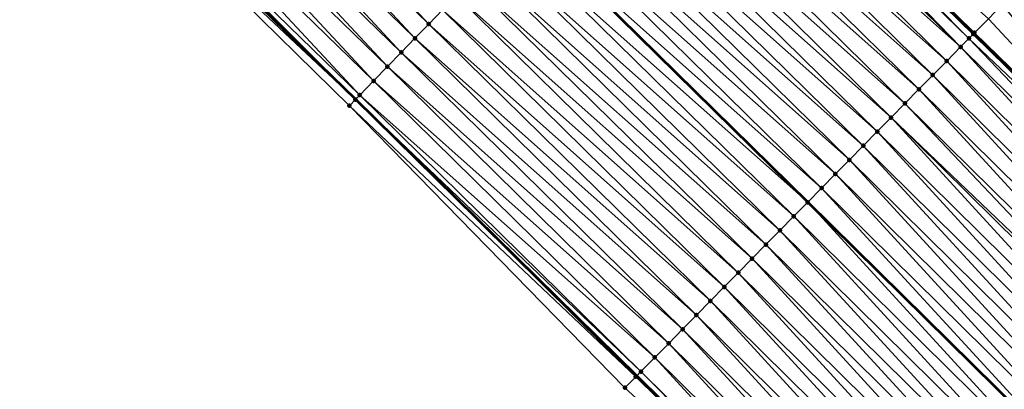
# Model space of a CAD drawing. Header units: feet. Extents: x 2017424 to 2024169, y 808042 to 818730.
# Tile 179 of 256: x 2019438 to 2019487, y 816945 to 816963. Entities that reach past the tile are written whole.
import ezdxf

# ---------------------------------------------------------------- set-up
doc = ezdxf.new("R2010")
doc.units = ezdxf.units.FT
doc.header["$MEASUREMENT"] = 0
for name, color, linetype, lineweight in [('EP_Travel Lane', 172, 'Continuous', 53), ('NB-Road Shots', 141, 'Continuous', 100), ('NB-Road X-Section', 40, 'Continuous', 13), ('STRIPING', 60, 'Continuous', 53)]:
    doc.layers.add(name, color=color, linetype=linetype, lineweight=lineweight)
doc.layers.add('I-77-MM15-17_NB-Surface-BORDER', color=7, linetype='Continuous')
doc.layers.add('I-77-MM15-17_NB-Surface-TIN', color=7, linetype='Continuous')

msp = doc.modelspace()

# ---------------------------------------------------------------- linework, layer by layer
at = {"layer": 'EP_Travel Lane'}
for points in [[(2019341.465615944, 817101.3745356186, 259.5465178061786), (2019355.974300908, 817087.6093301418, 259.4132339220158), (2019370.494664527, 817073.8062899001, 259.2554505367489), (2019384.954508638, 817059.9898427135, 259.1181859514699), (2019399.414522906, 817046.1732329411, 259.0185093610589), (2019413.873959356, 817032.3559378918, 258.8992863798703), (2019428.333048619, 817018.5386128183, 258.7701094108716), (2019442.821031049, 817004.6275112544, 258.6541127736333), (2019457.160470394, 816990.6862233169, 258.509298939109), (2019471.49991885, 816976.7449265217, 258.3662495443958), (2019485.852251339, 816962.7212337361, 258.2494269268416), (2019500.147210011, 816948.7337120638, 258.1559759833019)], [(2019310.345259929, 817097.4885562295, 259.17563194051), (2019324.82708628, 817083.8413021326, 259.0287365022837), (2019339.337251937, 817070.0778282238, 258.8805178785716), (2019353.795216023, 817056.3340302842, 258.7210793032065), (2019368.255056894, 817042.517586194, 258.5831174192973), (2019382.71496364, 817028.701079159, 258.4596894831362), (2019397.173761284, 817014.8843591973, 258.3536160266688), (2019411.632924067, 817001.0669638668, 258.2431613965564), (2019425.968366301, 816987.2988623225, 258.1359331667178), (2019440.30790989, 816973.3574730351, 258.0113792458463), (2019454.647413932, 816959.4161221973, 257.8791468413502), (2019468.842167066, 816945.4662341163, 257.7503356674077), (2019483.086331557, 816931.4272496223, 257.64693950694), (2019497.335399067, 816917.386234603, 257.5413696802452)]]:
    msp.add_polyline3d(points, dxfattribs=at)
at = {"layer": 'I-77-MM15-17_NB-Surface-BORDER', "color": 3, "linetype": 'Continuous', "lineweight": -3}
msp.add_polyline3d([(2019496.728697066, 816916.7705933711, 257.5040045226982), (2019483.05474672, 816931.3952163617, 257.645156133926), (2019468.250276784, 816944.8659282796, 257.7185665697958), (2019454.329273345, 816959.0891131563, 257.8579908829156), (2019440.06212688, 816973.1048067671, 257.9981281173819), (2019425.753261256, 816987.0777422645, 258.1234523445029), (2019411.311688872, 817000.7309268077, 258.2280930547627), (2019396.786429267, 817014.4792189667, 258.3304553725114), (2019382.36937117, 817028.3395477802, 258.442641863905), (2019368.117951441, 817042.3741582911, 258.5762520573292), (2019352.914262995, 817055.4125450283, 258.6668347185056), (2019338.814687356, 817069.527238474, 258.8577272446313), (2019324.525445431, 817083.5234696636, 259.0168575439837), (2019309.994167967, 817097.1133661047, 259.1600204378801)], dxfattribs=at)
at = {"layer": 'I-77-MM15-17_NB-Surface-TIN', "color": 128, "linetype": 'Continuous', "lineweight": -3}
for points in [[(2019458.342155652, 816963.2151384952, 258.0004419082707), (2019444.699910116, 816977.8732935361, 258.1684541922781), (2019444.002715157, 816977.1564119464, 258.1465464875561)], [(2019458.342155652, 816963.2151384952, 258.0004419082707), (2019459.039352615, 816963.9320181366, 258.0227387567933), (2019444.699910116, 816977.8732935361, 258.1684541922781)], [(2019457.644908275, 816962.4983078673, 257.968344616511), (2019444.002715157, 816977.1564119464, 258.1465464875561), (2019443.305461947, 816976.4395869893, 258.1133148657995)], [(2019457.644908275, 816962.4983078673, 257.968344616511), (2019458.342155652, 816963.2151384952, 258.0004419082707), (2019444.002715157, 816977.1564119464, 258.1465464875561)], [(2019485.623386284, 816962.4890441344, 258.2466684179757), (2019471.49991885, 816976.7449265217, 258.3662495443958), (2019471.230790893, 816976.4681489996, 258.3626728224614)], [(2019471.50698713, 816976.7521957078, 258.3663434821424), (2019471.49991885, 816976.7449265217, 258.3662495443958), (2019485.852251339, 816962.7212337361, 258.2494269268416)], [(2019485.849694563, 816962.7186395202, 258.2494366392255), (2019485.852251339, 816962.7212337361, 258.2494269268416), (2019471.49991885, 816976.7449265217, 258.3662495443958)], [(2019485.623386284, 816962.4890441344, 258.2466684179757), (2019485.849694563, 816962.7186395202, 258.2494366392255), (2019471.49991885, 816976.7449265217, 258.3662495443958)], [(2019485.901555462, 816962.7712598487, 258.2492396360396), (2019471.588598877, 816976.8361424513, 258.3659411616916), (2019471.50698713, 816976.7521957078, 258.3663434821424)], [(2019485.901555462, 816962.7712598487, 258.2492396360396), (2019471.50698713, 816976.7521957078, 258.3663434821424), (2019485.852251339, 816962.7212337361, 258.2494269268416)], [(2019485.901555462, 816962.7712598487, 258.2492396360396), (2019486.603461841, 816963.483529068, 258.2351711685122), (2019471.588598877, 816976.8361424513, 258.3659411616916)], [(2019456.947669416, 816961.7814689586, 257.9379031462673), (2019443.305461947, 816976.4395869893, 258.1133148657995), (2019442.608230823, 816975.7227405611, 258.0843765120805)], [(2019456.947669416, 816961.7814689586, 257.9379031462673), (2019457.644908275, 816962.4983078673, 257.968344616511), (2019443.305461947, 816976.4395869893, 258.1133148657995)], [(2019485.199525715, 816962.0591122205, 258.229976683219), (2019471.230790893, 816976.4681489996, 258.3626728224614), (2019470.891442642, 816976.119223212, 258.3515620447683)], [(2019485.199525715, 816962.0591122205, 258.229976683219), (2019485.623386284, 816962.4890441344, 258.2466684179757), (2019471.230790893, 816976.4681489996, 258.3626728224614)], [(2019456.250467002, 816961.0645946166, 257.9145466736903), (2019442.608230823, 816975.7227405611, 258.0843765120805), (2019441.911017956, 816975.0058763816, 258.05898753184)], [(2019456.250467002, 816961.0645946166, 257.9145466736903), (2019456.947669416, 816961.7814689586, 257.9379031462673), (2019442.608230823, 816975.7227405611, 258.0843765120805)], [(2019485.199525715, 816962.0591122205, 258.229976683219), (2019470.891442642, 816976.119223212, 258.3515620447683), (2019470.194217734, 816975.4023707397, 258.3238326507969)], [(2019484.497465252, 816961.3469948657, 258.2024150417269), (2019470.194217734, 816975.4023707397, 258.3238326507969), (2019469.497032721, 816974.6854794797, 258.303859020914)], [(2019484.497465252, 816961.3469948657, 258.2024150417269), (2019485.199525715, 816962.0591122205, 258.229976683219), (2019470.194217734, 816975.4023707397, 258.3238326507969)], [(2019455.55328289, 816960.3477024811, 257.8947481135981), (2019441.911017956, 816975.0058763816, 258.05898753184), (2019441.213820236, 816974.2889974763, 258.0365430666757)], [(2019455.55328289, 816960.3477024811, 257.8947481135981), (2019456.250467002, 816961.0645946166, 257.9145466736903), (2019441.911017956, 816975.0058763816, 258.05898753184)], [(2019483.795432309, 816960.6348503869, 258.182288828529), (2019469.497032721, 816974.6854794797, 258.303859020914), (2019468.799887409, 816973.9685496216, 258.2916032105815)], [(2019483.795432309, 816960.6348503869, 258.182288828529), (2019484.497465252, 816961.3469948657, 258.2024150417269), (2019469.497032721, 816974.6854794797, 258.303859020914)], [(2019454.856149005, 816959.6307615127, 257.8847138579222), (2019441.213820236, 816974.2889974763, 258.0365430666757), (2019440.516656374, 816973.5720856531, 258.0206807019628)], [(2019454.856149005, 816959.6307615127, 257.8847138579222), (2019455.55328289, 816960.3477024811, 257.8947481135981), (2019441.213820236, 816974.2889974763, 258.0365430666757)], [(2019483.093426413, 816959.9226792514, 258.1694698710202), (2019468.799887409, 816973.9685496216, 258.2916032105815), (2019468.102746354, 816973.2516156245, 258.2801750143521)], [(2019483.093426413, 816959.9226792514, 258.1694698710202), (2019483.795432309, 816960.6348503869, 258.182288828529), (2019468.799887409, 816973.9685496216, 258.2916032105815)], [(2019454.63535941, 816959.4037267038, 257.8788253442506), (2019440.276225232, 816973.3248979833, 258.0099674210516), (2019440.06212688, 816973.1048067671, 257.9981281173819)], [(2019454.63535941, 816959.4037267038, 257.8788253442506), (2019440.30790989, 816973.3574730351, 258.0113792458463), (2019440.276225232, 816973.3248979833, 258.0099674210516)], [(2019440.516656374, 816973.5720856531, 258.0206807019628), (2019440.30790989, 816973.3574730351, 258.0113792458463), (2019454.647413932, 816959.4161221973, 257.8791468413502)], [(2019454.63535941, 816959.4037267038, 257.8788253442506), (2019454.647413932, 816959.4161221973, 257.8791468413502), (2019440.30790989, 816973.3574730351, 258.0113792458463)], [(2019454.856149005, 816959.6307615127, 257.8847138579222), (2019440.516656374, 816973.5720856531, 258.0206807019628), (2019454.647413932, 816959.4161221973, 257.8791468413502)], [(2019482.391418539, 816959.2105100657, 258.1561164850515), (2019468.102746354, 816973.2516156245, 258.2801750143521), (2019467.405577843, 816972.5347083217, 258.2634092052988)], [(2019482.391418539, 816959.2105100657, 258.1561164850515), (2019483.093426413, 816959.9226792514, 258.1694698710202), (2019468.102746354, 816973.2516156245, 258.2801750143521)], [(2019454.329273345, 816959.0891131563, 257.8579908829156), (2019454.63535941, 816959.4037267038, 257.8788253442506), (2019440.06212688, 816973.1048067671, 257.9981281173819)], [(2019481.689387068, 816958.4983641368, 258.1363877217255), (2019467.405577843, 816972.5347083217, 258.2634092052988), (2019466.708379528, 816971.8178299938, 258.2408497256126)], [(2019481.689387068, 816958.4983641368, 258.1363877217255), (2019482.391418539, 816959.2105100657, 258.1561164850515), (2019467.405577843, 816972.5347083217, 258.2634092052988)], [(2019480.987344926, 816957.7862287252, 258.1137759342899), (2019466.708379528, 816971.8178299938, 258.2408497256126), (2019466.01115086, 816971.1009811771, 258.2123893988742)], [(2019480.987344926, 816957.7862287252, 258.1137759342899), (2019481.689387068, 816958.4983641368, 258.1363877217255), (2019466.708379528, 816971.8178299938, 258.2408497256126)], [(2019480.285286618, 816957.0741092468, 258.0867963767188), (2019466.01115086, 816971.1009811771, 258.2123893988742), (2019465.313955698, 816970.3840997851, 258.19044260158)], [(2019480.285286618, 816957.0741092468, 258.0867963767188), (2019480.987344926, 816957.7862287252, 258.1137759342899), (2019466.01115086, 816971.1009811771, 258.2123893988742)], [(2019479.583247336, 816956.3619710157, 258.0649575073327), (2019465.313955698, 816970.3840997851, 258.19044260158), (2019464.616792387, 816969.6671874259, 258.1746878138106)], [(2019479.583247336, 816956.3619710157, 258.0649575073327), (2019480.285286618, 816957.0741092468, 258.0867963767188), (2019465.313955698, 816970.3840997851, 258.19044260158)], [(2019478.881226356, 816955.6498147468, 258.0480632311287), (2019464.616792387, 816969.6671874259, 258.1746878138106), (2019463.919622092, 816968.9502818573, 258.1575752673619)], [(2019478.881226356, 816955.6498147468, 258.0480632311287), (2019479.583247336, 816956.3619710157, 258.0649575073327), (2019464.616792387, 816969.6671874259, 258.1746878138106)], [(2019478.179199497, 816954.9376642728, 258.0295804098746), (2019463.919622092, 816968.9502818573, 258.1575752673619), (2019463.230432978, 816968.2415963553, 258.1393997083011)], [(2019478.179199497, 816954.9376642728, 258.0295804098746), (2019478.881226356, 816955.6498147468, 258.0480632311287), (2019463.919622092, 816968.9502818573, 258.1575752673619)], [(2019477.477154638, 816954.2255315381, 258.0062348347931), (2019463.222445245, 816968.2333826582, 258.1391890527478), (2019462.525221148, 816967.516529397, 258.1116174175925)], [(2019463.222445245, 816968.2333826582, 258.1391890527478), (2019477.485200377, 816954.233692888, 258.0065023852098), (2019463.230432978, 816968.2415963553, 258.1393997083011)], [(2019477.477154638, 816954.2255315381, 258.0062348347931), (2019477.485200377, 816954.233692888, 258.0065023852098), (2019463.222445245, 816968.2333826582, 258.1391890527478)], [(2019478.179199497, 816954.9376642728, 258.0295804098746), (2019463.230432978, 816968.2415963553, 258.1393997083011), (2019477.485200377, 816954.233692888, 258.0065023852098)], [(2019476.775128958, 816953.5133799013, 257.9880707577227), (2019462.525221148, 816967.516529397, 258.1116174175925), (2019461.828046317, 816966.7996282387, 258.0936229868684)], [(2019476.775128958, 816953.5133799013, 257.9880707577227), (2019477.477154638, 816954.2255315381, 258.0062348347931), (2019462.525221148, 816967.516529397, 258.1116174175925)], [(2019476.073108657, 816952.8012229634, 257.9713598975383), (2019461.828046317, 816966.7996282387, 258.0936229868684), (2019461.130873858, 816966.0827247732, 258.0760898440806)], [(2019476.073108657, 816952.8012229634, 257.9713598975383), (2019476.775128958, 816953.5133799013, 257.9880707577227), (2019461.828046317, 816966.7996282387, 258.0936229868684)], [(2019475.371074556, 816952.0890796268, 257.9509205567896), (2019461.130873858, 816966.0827247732, 258.0760898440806), (2019460.433703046, 816965.3658197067, 258.0588768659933)], [(2019475.371074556, 816952.0890796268, 257.9509205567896), (2019476.073108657, 816952.8012229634, 257.9713598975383), (2019461.130873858, 816966.0827247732, 258.0760898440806)], [(2019474.669040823, 816951.3769359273, 257.9305806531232), (2019460.433703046, 816965.3658197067, 258.0588768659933), (2019459.736520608, 816964.6489259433, 258.0394038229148)], [(2019474.669040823, 816951.3769359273, 257.9305806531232), (2019475.371074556, 816952.0890796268, 257.9509205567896), (2019460.433703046, 816965.3658197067, 258.0588768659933)], [(2019473.967011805, 816950.6647875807, 257.9115146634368), (2019459.736520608, 816964.6489259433, 258.0394038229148), (2019459.039352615, 816963.9320181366, 258.0227387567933)], [(2019473.967011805, 816950.6647875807, 257.9115146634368), (2019474.669040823, 816951.3769359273, 257.9305806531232), (2019459.736520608, 816964.6489259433, 258.0394038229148)], [(2019486.603461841, 816963.483529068, 258.2351711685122), (2019500.249873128, 816948.8378751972, 258.1560370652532), (2019487.305348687, 816964.1958175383, 258.2158254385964)], [(2019473.264983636, 816949.952638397, 257.8926781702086), (2019459.039352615, 816963.9320181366, 258.0227387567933), (2019458.342155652, 816963.2151384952, 258.0004419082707)], [(2019473.264983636, 816949.952638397, 257.8926781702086), (2019473.967011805, 816950.6647875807, 257.9115146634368), (2019459.039352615, 816963.9320181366, 258.0227387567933)], [(2019472.56293394, 816949.2405104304, 257.8680255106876), (2019458.342155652, 816963.2151384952, 258.0004419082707), (2019457.644908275, 816962.4983078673, 257.968344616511)], [(2019472.56293394, 816949.2405104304, 257.8680255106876), (2019473.264983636, 816949.952638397, 257.8926781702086), (2019458.342155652, 816963.2151384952, 258.0004419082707)], [(2019485.901555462, 816962.7712598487, 258.2492396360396), (2019500.249873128, 816948.8378751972, 258.1560370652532), (2019486.603461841, 816963.483529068, 258.2351711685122)], [(2019485.623386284, 816962.4890441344, 258.2466684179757), (2019500.145760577, 816948.7322414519, 258.1559751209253), (2019485.849694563, 816962.7186395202, 258.2494366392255)], [(2019485.849694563, 816962.7186395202, 258.2494366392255), (2019500.145760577, 816948.7322414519, 258.1559751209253), (2019485.852251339, 816962.7212337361, 258.2494269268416)], [(2019485.901555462, 816962.7712598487, 258.2492396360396), (2019485.852251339, 816962.7212337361, 258.2494269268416), (2019500.147210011, 816948.7337120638, 258.1559759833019)], [(2019500.145760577, 816948.7322414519, 258.1559751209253), (2019500.147210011, 816948.7337120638, 258.1559759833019), (2019485.852251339, 816962.7212337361, 258.2494269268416)], [(2019485.901555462, 816962.7712598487, 258.2492396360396), (2019500.147210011, 816948.7337120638, 258.1559759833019), (2019500.249873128, 816948.8378751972, 258.1560370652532)], [(2019471.860872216, 816948.5283943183, 257.8401231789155), (2019457.644908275, 816962.4983078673, 257.968344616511), (2019456.947669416, 816961.7814689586, 257.9379031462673)], [(2019471.860872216, 816948.5283943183, 257.8401231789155), (2019472.56293394, 816949.2405104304, 257.8680255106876), (2019457.644908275, 816962.4983078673, 257.968344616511)], [(2019485.199525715, 816962.0591122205, 258.229976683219), (2019499.443754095, 816948.0200708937, 258.1429985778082), (2019485.623386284, 816962.4890441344, 258.2466684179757)], [(2019485.623386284, 816962.4890441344, 258.2466684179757), (2019499.443754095, 816948.0200708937, 258.1429985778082), (2019500.145760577, 816948.7322414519, 258.1559751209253)], [(2019471.158812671, 816947.8162760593, 257.8128094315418), (2019456.947669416, 816961.7814689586, 257.9379031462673), (2019456.250467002, 816961.0645946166, 257.9145466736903)], [(2019471.158812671, 816947.8162760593, 257.8128094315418), (2019471.860872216, 816948.5283943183, 257.8401231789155), (2019456.947669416, 816961.7814689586, 257.9379031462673)], [(2019484.497465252, 816961.3469948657, 258.2024150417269), (2019498.741690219, 816947.3079569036, 258.1145151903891), (2019485.199525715, 816962.0591122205, 258.229976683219)], [(2019485.199525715, 816962.0591122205, 258.229976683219), (2019498.741690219, 816947.3079569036, 258.1145151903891), (2019499.443754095, 816948.0200708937, 258.1429985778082)], [(2019483.795432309, 816960.6348503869, 258.182288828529), (2019498.039647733, 816946.5958218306, 258.0918112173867), (2019484.497465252, 816961.3469948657, 258.2024150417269)], [(2019484.497465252, 816961.3469948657, 258.2024150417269), (2019498.039647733, 816946.5958218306, 258.0918112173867), (2019498.741690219, 816947.3079569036, 258.1145151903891)], [(2019470.456765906, 816947.1041452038, 257.7889486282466), (2019456.250467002, 816961.0645946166, 257.9145466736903), (2019455.55328289, 816960.3477024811, 257.8947481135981)], [(2019470.456765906, 816947.1041452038, 257.7889486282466), (2019471.158812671, 816947.8162760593, 257.8128094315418), (2019456.250467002, 816961.0645946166, 257.9145466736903)], [(2019469.754737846, 816946.3919959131, 257.770141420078), (2019455.55328289, 816960.3477024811, 257.8947481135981), (2019454.856149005, 816959.6307615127, 257.8847138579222)], [(2019469.754737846, 816946.3919959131, 257.770141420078), (2019470.456765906, 816947.1041452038, 257.7889486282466), (2019455.55328289, 816960.3477024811, 257.8947481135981)], [(2019483.093426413, 816959.9226792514, 258.1694698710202), (2019497.337633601, 816945.8836588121, 258.0767677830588), (2019483.795432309, 816960.6348503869, 258.182288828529)], [(2019483.795432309, 816960.6348503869, 258.182288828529), (2019497.337633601, 816945.8836588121, 258.0767677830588), (2019498.039647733, 816946.5958218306, 258.0918112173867)], [(2019482.391418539, 816959.2105100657, 258.1561164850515), (2019496.63561889, 816945.1714963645, 258.0615679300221), (2019483.093426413, 816959.9226792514, 258.1694698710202)], [(2019483.093426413, 816959.9226792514, 258.1694698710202), (2019496.63561889, 816945.1714963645, 258.0615679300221), (2019497.337633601, 816945.8836588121, 258.0767677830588)], [(2019468.791405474, 816945.4147453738, 257.7483428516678), (2019454.63535941, 816959.4037267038, 257.8788253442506), (2019454.329273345, 816959.0891131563, 257.8579908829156)], [(2019454.63535941, 816959.4037267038, 257.8788253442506), (2019468.842167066, 816945.4662341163, 257.7503356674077), (2019454.647413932, 816959.4161221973, 257.8791468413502)], [(2019468.791405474, 816945.4147453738, 257.7483428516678), (2019468.842167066, 816945.4662341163, 257.7503356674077), (2019454.63535941, 816959.4037267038, 257.8788253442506)], [(2019469.052736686, 816945.6798201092, 257.7586022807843), (2019454.856149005, 816959.6307615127, 257.8847138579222), (2019454.647413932, 816959.4161221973, 257.8791468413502)], [(2019469.052736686, 816945.6798201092, 257.7586022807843), (2019454.647413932, 816959.4161221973, 257.8791468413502), (2019468.842167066, 816945.4662341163, 257.7503356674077)], [(2019469.052736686, 816945.6798201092, 257.7586022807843), (2019469.754737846, 816946.3919959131, 257.770141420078), (2019454.856149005, 816959.6307615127, 257.8847138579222)], [(2019468.250276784, 816944.8659282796, 257.7185665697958), (2019468.791405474, 816945.4147453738, 257.7483428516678), (2019454.329273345, 816959.0891131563, 257.8579908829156)], [(2019481.689387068, 816958.4983641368, 258.1363877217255), (2019496.159263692, 816944.6882753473, 258.0485561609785), (2019482.391418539, 816959.2105100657, 258.1561164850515)], [(2019482.391418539, 816959.2105100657, 258.1561164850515), (2019496.159263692, 816944.6882753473, 258.0485561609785), (2019496.63561889, 816945.1714963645, 258.0615679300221)], [(2019480.987344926, 816957.7862287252, 258.1137759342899), (2019495.231538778, 816943.747221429, 258.017472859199), (2019481.689387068, 816958.4983641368, 258.1363877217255)], [(2019481.689387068, 816958.4983641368, 258.1363877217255), (2019495.933586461, 816944.45935138, 258.0415809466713), (2019496.159263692, 816944.6882753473, 258.0485561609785)], [(2019481.689387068, 816958.4983641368, 258.1363877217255), (2019495.231538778, 816943.747221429, 258.017472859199), (2019495.933586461, 816944.45935138, 258.0415809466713)], [(2019480.285286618, 816957.0741092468, 258.0867963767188), (2019494.529479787, 816943.0351026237, 257.9903094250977), (2019480.987344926, 816957.7862287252, 258.1137759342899)], [(2019480.987344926, 816957.7862287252, 258.1137759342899), (2019494.529479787, 816943.0351026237, 257.9903094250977), (2019495.231538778, 816943.747221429, 258.017472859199)], [(2019479.583247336, 816956.3619710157, 258.0649575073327), (2019493.82743217, 816942.3229726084, 257.966219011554), (2019480.285286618, 816957.0741092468, 258.0867963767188)], [(2019480.285286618, 816957.0741092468, 258.0867963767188), (2019493.82743217, 816942.3229726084, 257.966219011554), (2019494.529479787, 816943.0351026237, 257.9903094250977)], [(2019478.881226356, 816955.6498147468, 258.0480632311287), (2019493.125405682, 816941.6108217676, 257.9478373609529), (2019479.583247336, 816956.3619710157, 258.0649575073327)], [(2019479.583247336, 816956.3619710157, 258.0649575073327), (2019493.125405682, 816941.6108217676, 257.9478373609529), (2019493.82743217, 816942.3229726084, 257.966219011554)], [(2019478.179199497, 816954.9376642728, 258.0295804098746), (2019492.42339179, 816940.8986585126, 257.9328587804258), (2019478.881226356, 816955.6498147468, 258.0480632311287)], [(2019478.881226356, 816955.6498147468, 258.0480632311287), (2019492.42339179, 816940.8986585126, 257.9328587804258), (2019493.125405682, 816941.6108217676, 257.9478373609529)], [(2019478.179199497, 816954.9376642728, 258.0295804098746), (2019477.485200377, 816954.233692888, 258.0065023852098), (2019491.729404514, 816940.1946693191, 257.9138099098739)], [(2019478.179199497, 816954.9376642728, 258.0295804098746), (2019491.729404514, 816940.1946693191, 257.9138099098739), (2019492.42339179, 816940.8986585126, 257.9328587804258)], [(2019476.775128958, 816953.5133799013, 257.9880707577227), (2019491.01932633, 816939.4743691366, 257.8927222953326), (2019477.477154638, 816954.2255315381, 258.0062348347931)], [(2019477.477154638, 816954.2255315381, 258.0062348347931), (2019491.721362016, 816940.1865109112, 257.9135891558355), (2019477.485200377, 816954.233692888, 258.0065023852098)], [(2019477.477154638, 816954.2255315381, 258.0062348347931), (2019491.01932633, 816939.4743691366, 257.8927222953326), (2019491.721362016, 816940.1865109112, 257.9135891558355)], [(2019491.721362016, 816940.1865109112, 257.9135891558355), (2019491.729404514, 816940.1946693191, 257.9138099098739), (2019477.485200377, 816954.233692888, 258.0065023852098)], [(2019476.073108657, 816952.8012229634, 257.9713598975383), (2019490.31729651, 816938.7622215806, 257.8734401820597), (2019476.775128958, 816953.5133799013, 257.9880707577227)], [(2019476.775128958, 816953.5133799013, 257.9880707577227), (2019490.31729651, 816938.7622215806, 257.8734401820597), (2019491.01932633, 816939.4743691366, 257.8927222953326)], [(2019475.371074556, 816952.0890796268, 257.9509205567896), (2019489.615263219, 816938.050077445, 257.8532204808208), (2019476.073108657, 816952.8012229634, 257.9713598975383)], [(2019476.073108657, 816952.8012229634, 257.9713598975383), (2019489.615263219, 816938.050077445, 257.8532204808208), (2019490.31729651, 816938.7622215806, 257.8734401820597)], [(2019474.669040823, 816951.3769359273, 257.9305806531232), (2019488.913227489, 816937.3379357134, 257.8323418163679), (2019475.371074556, 816952.0890796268, 257.9509205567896)], [(2019475.371074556, 816952.0890796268, 257.9509205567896), (2019488.913227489, 816937.3379357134, 257.8323418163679), (2019489.615263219, 816938.050077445, 257.8532204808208)], [(2019473.967011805, 816950.6647875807, 257.9115146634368), (2019488.211190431, 816936.6257952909, 257.8111042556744), (2019474.669040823, 816951.3769359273, 257.9305806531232)], [(2019474.669040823, 816951.3769359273, 257.9305806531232), (2019488.211190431, 816936.6257952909, 257.8111042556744), (2019488.913227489, 816937.3379357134, 257.8323418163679)], [(2019473.264983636, 816949.952638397, 257.8926781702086), (2019487.509154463, 816935.9136537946, 257.7901610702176), (2019473.967011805, 816950.6647875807, 257.9115146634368)], [(2019473.967011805, 816950.6647875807, 257.9115146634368), (2019487.509154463, 816935.9136537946, 257.7901610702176), (2019488.211190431, 816936.6257952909, 257.8111042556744)], [(2019472.56293394, 816949.2405104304, 257.8680255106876), (2019486.807109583, 816935.2015210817, 257.7668101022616), (2019473.264983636, 816949.952638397, 257.8926781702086)], [(2019473.264983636, 816949.952638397, 257.8926781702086), (2019486.807109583, 816935.2015210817, 257.7668101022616), (2019487.509154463, 816935.9136537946, 257.7901610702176)], [(2019471.860872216, 816948.5283943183, 257.8401231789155), (2019486.105047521, 816934.4894053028, 257.7388170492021), (2019472.56293394, 816949.2405104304, 257.8680255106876)], [(2019472.56293394, 816949.2405104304, 257.8680255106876), (2019486.105047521, 816934.4894053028, 257.7388170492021), (2019486.807109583, 816935.2015210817, 257.7668101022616)], [(2019471.158812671, 816947.8162760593, 257.8128094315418), (2019485.402988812, 816933.7772862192, 257.7117299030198), (2019471.860872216, 816948.5283943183, 257.8401231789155)], [(2019471.860872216, 816948.5283943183, 257.8401231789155), (2019485.402988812, 816933.7772862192, 257.7117299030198), (2019486.105047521, 816934.4894053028, 257.7388170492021)], [(2019470.456765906, 816947.1041452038, 257.7889486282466), (2019484.700944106, 816933.0651533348, 257.6884260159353), (2019471.158812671, 816947.8162760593, 257.8128094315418)], [(2019471.158812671, 816947.8162760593, 257.8128094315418), (2019484.700944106, 816933.0651533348, 257.6884260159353), (2019485.402988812, 816933.7772862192, 257.7117299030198)], [(2019469.754737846, 816946.3919959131, 257.770141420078), (2019483.998923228, 816932.352996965, 257.6715600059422), (2019470.456765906, 816947.1041452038, 257.7889486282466)], [(2019470.456765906, 816947.1041452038, 257.7889486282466), (2019483.998923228, 816932.352996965, 257.6715600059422), (2019484.700944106, 816933.0651533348, 257.6884260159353)], [(2019469.052736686, 816945.6798201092, 257.7586022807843), (2019483.296910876, 816931.6408321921, 257.6569975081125), (2019469.754737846, 816946.3919959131, 257.770141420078)], [(2019469.754737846, 816946.3919959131, 257.770141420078), (2019483.296910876, 816931.6408321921, 257.6569975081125), (2019483.998923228, 816932.352996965, 257.6715600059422)], [(2019468.250276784, 816944.8659282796, 257.7185665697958), (2019483.05474672, 816931.3952163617, 257.645156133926), (2019468.791405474, 816945.4147453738, 257.7483428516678)], [(2019468.791405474, 816945.4147453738, 257.7483428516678), (2019483.05474672, 816931.3952163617, 257.645156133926), (2019468.842167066, 816945.4662341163, 257.7503356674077)], [(2019469.052736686, 816945.6798201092, 257.7586022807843), (2019468.842167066, 816945.4662341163, 257.7503356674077), (2019483.152506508, 816931.4943640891, 257.6506759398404)], [(2019483.152506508, 816931.4943640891, 257.6506759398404), (2019468.842167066, 816945.4662341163, 257.7503356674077), (2019483.086331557, 816931.4272496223, 257.64693950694)], [(2019483.05474672, 816931.3952163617, 257.645156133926), (2019483.086331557, 816931.4272496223, 257.64693950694), (2019468.842167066, 816945.4662341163, 257.7503356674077)], [(2019469.052736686, 816945.6798201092, 257.7586022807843), (2019483.152506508, 816931.4943640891, 257.6506759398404), (2019483.296910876, 816931.6408321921, 257.6569975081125)]]:
    msp.add_3dface(points, dxfattribs=at)
at = {"layer": 'NB-Road Shots', "lineweight": 100}
for p in [(2019458.342155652, 816963.2151384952, 258.0004419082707), (2019485.849694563, 816962.7186395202, 258.2494366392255), (2019485.901555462, 816962.7712598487, 258.2492396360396), (2019457.644908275, 816962.4983078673, 257.968344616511), (2019485.623386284, 816962.4890441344, 258.2466684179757), (2019456.947669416, 816961.7814689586, 257.9379031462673), (2019485.199525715, 816962.0591122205, 258.229976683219), (2019484.497465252, 816961.3469948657, 258.2024150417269), (2019456.250467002, 816961.0645946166, 257.9145466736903), (2019455.55328289, 816960.3477024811, 257.8947481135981), (2019483.795432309, 816960.6348503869, 258.182288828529), (2019483.093426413, 816959.9226792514, 258.1694698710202), (2019454.63535941, 816959.4037267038, 257.8788253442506), (2019454.856149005, 816959.6307615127, 257.8847138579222), (2019454.329273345, 816959.0891131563, 257.8579908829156), (2019482.391418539, 816959.2105100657, 258.1561164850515), (2019481.689387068, 816958.4983641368, 258.1363877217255), (2019480.987344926, 816957.7862287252, 258.1137759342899), (2019480.285286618, 816957.0741092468, 258.0867963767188), (2019479.583247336, 816956.3619710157, 258.0649575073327), (2019478.881226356, 816955.6498147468, 258.0480632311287), (2019478.179199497, 816954.9376642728, 258.0295804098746), (2019477.477154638, 816954.2255315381, 258.0062348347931), (2019476.775128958, 816953.5133799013, 257.9880707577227), (2019476.073108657, 816952.8012229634, 257.9713598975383), (2019475.371074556, 816952.0890796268, 257.9509205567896), (2019474.669040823, 816951.3769359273, 257.9305806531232), (2019473.967011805, 816950.6647875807, 257.9115146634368), (2019473.264983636, 816949.952638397, 257.8926781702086), (2019472.56293394, 816949.2405104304, 257.8680255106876), (2019471.860872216, 816948.5283943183, 257.8401231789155), (2019471.158812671, 816947.8162760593, 257.8128094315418), (2019470.456765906, 816947.1041452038, 257.7889486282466), (2019469.754737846, 816946.3919959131, 257.770141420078), (2019468.791405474, 816945.4147453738, 257.7483428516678), (2019469.052736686, 816945.6798201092, 257.7586022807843), (2019468.250276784, 816944.8659282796, 257.7185665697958)]:
    msp.add_point(p, dxfattribs=at)
at = {"layer": 'NB-Road X-Section', "extrusion": (-0.7169726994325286, 0.6970643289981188, 0.007174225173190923), "elevation": -878418.7326369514, "flags": 128}
msp.add_lwpolyline([(-1993478.242755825, 6560.000597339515), (-1993478.681698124, 6560.021432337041), (-1993478.998388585, 6560.027321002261), (-1993479.998388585, 6560.03735551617), (-1993480.998388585, 6560.057154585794), (-1993481.998388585, 6560.080511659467), (-1993482.998388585, 6560.110953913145), (-1993483.998388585, 6560.143052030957), (-1993484.998388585, 6560.165349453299), (-1993485.998388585, 6560.182014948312), (-1993486.998388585, 6560.201488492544), (-1993487.998388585, 6560.218701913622), (-1993488.998388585, 6560.236235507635), (-1993489.998388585, 6560.254230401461), (-1993490.998388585, 6560.28180274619), (-1993491.998388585, 6560.300189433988), (-1993492.998388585, 6560.317302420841), (-1993493.998388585, 6560.333057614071), (-1993494.998388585, 6560.355004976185), (-1993495.998388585, 6560.38346603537), (-1993496.998388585, 6560.406026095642), (-1993497.998388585, 6560.422792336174), (-1993498.998388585, 6560.434220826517), (-1993499.998388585, 6560.446476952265), (-1993500.998388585, 6560.466451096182), (-1993501.998388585, 6560.494181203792), (-1993502.485118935, 6560.505292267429), (-1993502.881309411, 6560.508963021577), (-1993502.998388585, 6560.508560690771), (-1993503.998388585, 6560.493604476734), (-1993504.998388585, 6560.474126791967), (-1993505.998388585, 6560.458137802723)], dxfattribs=at)
at = {"layer": 'NB-Road X-Section', "extrusion": (-0.7122082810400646, 0.7019489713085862, 0.005196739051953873), "elevation": -864827.0635942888, "flags": 128}
msp.add_lwpolyline([(-1999425.558061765, 4752.063308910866), (-1999426.328788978, 4752.093085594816), (-1999426.701023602, 4752.10334516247), (-1999427.701023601, 4752.114884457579), (-1999428.701023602, 4752.133691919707), (-1999429.701023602, 4752.157553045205), (-1999430.701023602, 4752.184867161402), (-1999431.701023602, 4752.21276986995), (-1999432.701023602, 4752.237422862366), (-1999433.701023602, 4752.256259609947), (-1999434.701023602, 4752.27532585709), (-1999435.701023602, 4752.295666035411), (-1999436.701023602, 4752.316105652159), (-1999437.701023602, 4752.332816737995), (-1999438.701023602, 4752.350981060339), (-1999439.701023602, 4752.374326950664), (-1999440.701023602, 4752.392810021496), (-1999441.701023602, 4752.409704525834), (-1999442.701023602, 4752.431543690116), (-1999443.701023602, 4752.458523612), (-1999444.701023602, 4752.481135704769), (-1999445.701023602, 4752.5008647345), (-1999446.701023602, 4752.514218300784), (-1999447.701023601, 4752.527037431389), (-1999448.701023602, 4752.547163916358), (-1999449.701023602, 4752.574725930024), (-1999450.304761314, 4752.591417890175), (-1999450.627142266, 4752.594186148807), (-1999450.701023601, 4752.593989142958), (-1999451.701023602, 4752.579920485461), (-1999452.701023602, 4752.560574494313)], dxfattribs=at)
at = {"layer": 'NB-Road X-Section', "extrusion": (-0.712208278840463, 0.7019489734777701, 0.00519674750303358), "elevation": -864847.0573779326, "flags": 128}
msp.add_lwpolyline([(-1999450.852012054, 4752.611998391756), (-1999450.703695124, 4752.611936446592), (-1999449.703695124, 4752.598959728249), (-1999448.703695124, 4752.570475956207), (-1999447.703695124, 4752.547771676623), (-1999446.703695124, 4752.532728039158), (-1999445.703695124, 4752.517527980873), (-1999445.025154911, 4752.504516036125), (-1999444.703695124, 4752.497540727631), (-1999443.703695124, 4752.47343231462), (-1999442.703695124, 4752.44626851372), (-1999441.703695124, 4752.422177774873), (-1999440.703695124, 4752.403795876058), (-1999439.703695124, 4752.388817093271), (-1999438.703695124, 4752.369547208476), (-1999437.703695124, 4752.348680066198), (-1999436.703695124, 4752.329397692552), (-1999435.703695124, 4752.30917771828), (-1999434.703695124, 4752.288298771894), (-1999433.703695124, 4752.267060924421), (-1999432.703695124, 4752.24611745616), (-1999431.703695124, 4752.22276617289), (-1999430.703695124, 4752.194772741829), (-1999429.703695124, 4752.16768522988), (-1999428.703695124, 4752.144381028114), (-1999427.703695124, 4752.127514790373), (-1999426.703695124, 4752.112952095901), (-1999426.498012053, 4752.106630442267), (-1999426.358773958, 4752.101110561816)], dxfattribs=at)
at = {"layer": 'STRIPING'}
msp.add_polyline3d([(2019318.78212908, 817106.5052627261, 259.4602706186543), (2019333.301119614, 817092.7708924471, 259.3026945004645), (2019347.810535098, 817079.0065259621, 259.1633795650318), (2019362.300297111, 817065.2325542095, 259.0100322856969), (2019376.760194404, 817051.4160562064, 258.8845217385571), (2019391.220094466, 817037.5995555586, 258.7596206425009), (2019405.679226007, 817023.7825345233, 258.6513676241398), (2019420.138362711, 817009.9651641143, 258.5342708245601), (2019434.551519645, 816996.1242059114, 258.4222966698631), (2019448.890994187, 816982.1828837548, 258.2843224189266), (2019463.230432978, 816968.2415963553, 258.1393997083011), (2019477.485200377, 816954.233692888, 258.0065023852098), (2019491.729404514, 816940.1946693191, 257.9138099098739)], dxfattribs=at)

doc.saveas('drawing.dxf')
